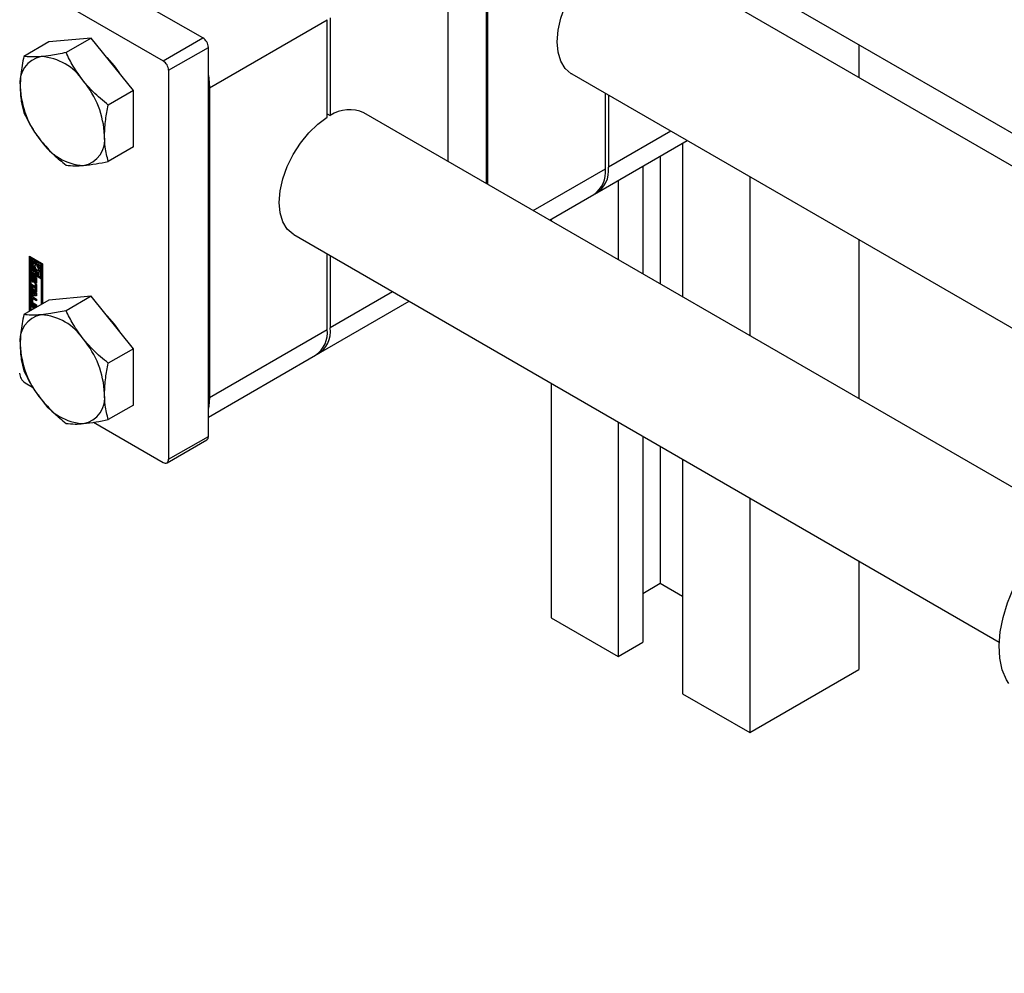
# Paper-space layout 'Sheet1' of a CAD drawing. Header units: millimetres. Extents: x 0 to 23548, y 0 to 16632.
# Tile 26 of 143: x 4083 to 4206, y 4827 to 4946. Entities that reach past the tile are written whole.
import ezdxf

# ---------------------------------------------------------------- set-up
doc = ezdxf.new("R2010")
doc.units = ezdxf.units.MM
doc.linetypes.add('SLD-Sólida', pattern=[0])

psp = doc.layouts.new('Sheet1')

# ---------------------------------------------------------------- linework, layer by layer
at = {"color": 7, "linetype": 'SLD-Sólida', "lineweight": 25, "ltscale": 28}
for p, q in [((4117.145, 4983.566), (5067.076, 4435.182)), ((4141.164, 4925.604), (4141.164, 4963.367)), ((4141.318, 4925.515), (4141.318, 4957.562)), ((4136.369, 4954.704), (4136.369, 4928.372)), ((5067.076, 4431.091), (4160.542, 4954.421)), ((4105.835, 4943.758), (4088.635, 4953.687)), ((4083.685, 4950.83), (4100.885, 4940.9)), ((4106.67, 4937.56), (4121.334, 4946.025)), ((4121.334, 4933.876), (4121.334, 4946.025)), ((4121.705, 4946.239), (4121.705, 4934.09)), ((4086.655, 4943.262), (4083.536, 4941.462)), ((4091.914, 4943.732), (4086.655, 4943.262)), ((4091.914, 4943.732), (4088.795, 4941.932)), ((4097.173, 4937.19), (4091.914, 4943.732)), ((4100.885, 4940.9), (4105.835, 4943.758)), ((4101.566, 4939.722), (4106.515, 4942.579)), ((4106.515, 4894.138), (4106.515, 4942.579)), ((4187.568, 4942.912), (4187.568, 4938.82)), ((4101.566, 4939.722), (4101.566, 4891.28)), ((4151.793, 4939.265), (5067.076, 4410.884)), ((4097.173, 4937.19), (4094.054, 4935.39)), ((4097.173, 4930.178), (4097.173, 4937.19)), ((4106.67, 4937.56), (4106.67, 4898.978)), ((4155.982, 4927.445), (4155.982, 4936.847)), ((4156.353, 4936.633), (4156.353, 4927.66)), ((4121.334, 4934.304), (4121.705, 4934.09)), ((4213.799, 4883.673), (4125.894, 4934.419)), ((4164.125, 4932.146), (4156.353, 4927.66)), ((4154.903, 4924.455), (4166.176, 4930.962)), ((4097.173, 4930.178), (4094.054, 4928.377)), ((4165.603, 4930.632), (4165.603, 4911.496)), ((4162.819, 4929.024), (4162.819, 4913.103)), ((4146.978, 4922.248), (4155.982, 4927.445)), ((4160.653, 4927.774), (4160.653, 4914.353)), ((4157.56, 4925.988), (4157.56, 4916.139)), ((4173.956, 4926.471), (4173.956, 4906.674)), ((4149.029, 4921.064), (4154.532, 4924.24)), ((4149.207, 4921.166), (4149.207, 4920.961)), ((4117.145, 4919.263), (4205.05, 4868.517)), ((4187.568, 4918.613), (4187.568, 4898.816)), ((4084.242, 4916.571), (4085.866, 4915.633)), ((4084.242, 4909.718), (4084.242, 4916.571)), ((4084.365, 4916.5), (4084.365, 4909.789)), ((4084.519, 4916.377), (4084.395, 4916.305)), ((4084.395, 4916.305), (4084.395, 4914.662)), ((4084.548, 4916.217), (4084.395, 4916.305)), ((4084.672, 4916.288), (4084.519, 4916.377)), ((4084.672, 4916.288), (4084.548, 4916.217)), ((4084.548, 4914.75), (4084.548, 4916.217)), ((4084.672, 4915.519), (4084.672, 4916.288)), ((4121.334, 4907.443), (4121.334, 4916.845)), ((4121.705, 4916.631), (4121.705, 4907.658)), ((4084.672, 4914.822), (4084.672, 4915.128)), ((4084.824, 4915.652), (4084.759, 4915.615)), ((4084.948, 4916.129), (4084.824, 4916.058)), ((4084.824, 4916.058), (4084.824, 4915.639)), ((4084.977, 4915.969), (4084.824, 4916.058)), ((4085.101, 4916.041), (4084.948, 4916.129)), ((4085.101, 4916.041), (4084.977, 4915.969)), ((4084.977, 4915.438), (4084.977, 4915.969)), ((4085.101, 4915.509), (4084.977, 4915.438)), ((4085.101, 4915.509), (4085.101, 4916.041)), ((4085.254, 4915.952), (4085.131, 4915.881)), ((4085.131, 4915.881), (4085.131, 4915.349)), ((4085.713, 4915.545), (4085.131, 4915.881)), ((4085.837, 4915.616), (4085.254, 4915.952)), ((4085.284, 4915.615), (4085.56, 4915.456)), ((4085.284, 4915.373), (4085.284, 4915.615)), ((4085.408, 4915.444), (4085.284, 4915.373)), ((4085.408, 4915.444), (4085.408, 4915.544)), ((4085.56, 4915.456), (4085.56, 4913.989)), ((4085.837, 4915.616), (4085.713, 4915.545)), ((4085.713, 4913.901), (4085.713, 4915.545)), ((4085.837, 4913.972), (4085.837, 4915.616)), ((4085.866, 4915.633), (4085.866, 4910.656)), ((4084.395, 4914.662), (4084.977, 4914.325)), ((4084.395, 4914.485), (4084.519, 4914.556)), ((4085.713, 4913.724), (4084.395, 4914.485)), ((4084.395, 4914.485), (4084.395, 4909.806)), ((4084.584, 4914.207), (4084.46, 4914.135)), ((4084.46, 4913.694), (4084.46, 4914.135)), ((4084.584, 4913.765), (4084.46, 4913.694)), ((4085.837, 4913.795), (4084.519, 4914.556)), ((4084.672, 4914.822), (4084.548, 4914.75)), ((4084.824, 4914.591), (4084.548, 4914.75)), ((4084.584, 4913.765), (4084.584, 4914.207)), ((4084.627, 4914.007), (4084.627, 4913.629)), ((4084.67, 4914.079), (4084.647, 4914.066)), ((4084.67, 4914.077), (4084.655, 4914.068)), ((4084.67, 4914.067), (4084.667, 4914.065)), ((4084.67, 4914.063), (4084.667, 4914.065)), ((4084.67, 4914.246), (4084.67, 4914.063)), ((4084.824, 4914.734), (4084.672, 4914.822)), ((4084.711, 4913.577), (4084.72, 4913.986)), ((4084.844, 4914.057), (4084.72, 4913.986)), ((4084.824, 4914.833), (4084.824, 4914.591)), ((4084.835, 4913.648), (4084.844, 4914.057)), ((4084.855, 4914.128), (4084.844, 4914.057)), ((4084.871, 4913.867), (4084.862, 4913.456)), ((4085.016, 4913.996), (4084.892, 4913.925)), ((4085.018, 4913.997), (4084.895, 4913.926)), ((4085.037, 4913.994), (4084.914, 4913.923)), ((4085.055, 4913.966), (4084.936, 4913.898)), ((4085.073, 4913.93), (4084.95, 4913.859)), ((4085.077, 4913.894), (4084.954, 4913.823)), ((4084.954, 4913.444), (4084.954, 4913.823)), ((4085.101, 4914.928), (4084.977, 4914.857)), ((4084.977, 4914.325), (4084.977, 4914.857)), ((4085.101, 4914.397), (4084.977, 4914.325)), ((4085.077, 4913.516), (4085.077, 4913.894)), ((4085.101, 4914.397), (4085.101, 4914.928)), ((4085.122, 4913.755), (4085.122, 4913.313)), ((4085.254, 4914.84), (4085.131, 4914.768)), ((4085.131, 4914.768), (4085.131, 4914.237)), ((4085.131, 4914.237), (4085.284, 4914.148)), ((4085.291, 4914.835), (4085.254, 4914.84)), ((4085.284, 4914.148), (4085.284, 4914.568)), ((4085.408, 4914.22), (4085.284, 4914.148)), ((4085.349, 4914.592), (4085.473, 4914.663)), ((4085.408, 4914.22), (4085.408, 4914.625)), ((4085.56, 4913.989), (4085.713, 4913.901)), ((4085.837, 4913.972), (4085.713, 4913.901)), ((4085.837, 4913.795), (4085.713, 4913.724)), ((4085.713, 4910.567), (4085.713, 4913.724)), ((4085.837, 4910.639), (4085.837, 4913.795)), ((4084.481, 4913.073), (4084.965, 4912.793)), ((4084.481, 4912.831), (4084.481, 4913.073)), ((4084.605, 4912.903), (4084.481, 4912.831)), ((4084.965, 4912.552), (4084.481, 4912.831)), ((4084.481, 4912.732), (4085.121, 4911.97)), ((4084.481, 4912.475), (4084.481, 4912.732)), ((4084.605, 4912.546), (4084.481, 4912.475)), ((4084.605, 4912.903), (4084.605, 4913.001)), ((4085.089, 4912.623), (4084.605, 4912.903)), ((4084.605, 4912.546), (4084.605, 4912.585)), ((4084.712, 4912.418), (4084.605, 4912.546)), ((4084.688, 4913.523), (4084.812, 4913.594)), ((4084.812, 4913.595), (4084.689, 4913.523)), ((4084.827, 4913.611), (4084.703, 4913.54)), ((4084.835, 4913.648), (4084.711, 4913.577)), ((4084.812, 4913.594), (4084.812, 4913.595)), ((4084.911, 4913.203), (4084.911, 4913.387)), ((4085.035, 4913.274), (4084.911, 4913.203)), ((4084.934, 4913.386), (4085.058, 4913.457)), ((4085.067, 4913.467), (4084.943, 4913.395)), ((4085.075, 4913.489), (4084.951, 4913.417)), ((4085.077, 4913.516), (4084.954, 4913.444)), ((4084.965, 4913.121), (4085.121, 4913.031)), ((4084.965, 4912.793), (4084.965, 4913.121)), ((4085.089, 4912.865), (4084.965, 4912.793)), ((4085.089, 4912.623), (4084.965, 4912.552)), ((4084.965, 4912.224), (4084.965, 4912.552)), ((4085.035, 4913.444), (4085.035, 4913.274)), ((4085.089, 4912.865), (4085.089, 4913.049)), ((4085.089, 4912.295), (4085.089, 4912.623)), ((4085.121, 4913.031), (4085.121, 4912.134)), ((4084.585, 4911.463), (4084.461, 4911.392)), ((4084.461, 4910.88), (4084.461, 4911.392)), ((4084.588, 4912.346), (4084.481, 4912.475)), ((4084.481, 4911.855), (4084.588, 4911.86)), ((4084.481, 4911.597), (4084.481, 4911.855)), ((4084.605, 4911.669), (4084.481, 4911.597)), ((4085.121, 4911.621), (4084.481, 4911.597)), ((4084.585, 4910.951), (4084.585, 4911.463)), ((4084.712, 4912.418), (4084.588, 4912.346)), ((4084.588, 4911.86), (4084.588, 4912.346)), ((4084.712, 4911.931), (4084.588, 4911.86)), ((4084.605, 4911.669), (4084.605, 4911.869)), ((4085.121, 4911.688), (4084.605, 4911.669)), ((4084.761, 4911.327), (4084.637, 4911.256)), ((4084.659, 4911.506), (4085.121, 4911.239)), ((4084.806, 4911.323), (4084.682, 4911.252)), ((4084.712, 4911.931), (4084.712, 4912.418)), ((4084.852, 4912.253), (4084.728, 4912.181)), ((4084.728, 4912.181), (4084.728, 4911.863)), ((4084.982, 4911.876), (4084.728, 4912.181)), ((4084.728, 4911.863), (4084.982, 4911.876)), ((4085.121, 4911.141), (4084.806, 4911.323)), ((4085.105, 4911.947), (4084.852, 4912.253)), ((4085.089, 4912.295), (4084.965, 4912.224)), ((4085.121, 4912.134), (4084.965, 4912.224)), ((4085.105, 4911.947), (4084.982, 4911.876)), ((4085.121, 4912.277), (4085.089, 4912.295)), ((4085.121, 4911.97), (4085.121, 4911.621)), ((4091.914, 4911.581), (4086.655, 4911.111)), ((4091.914, 4911.581), (4088.795, 4909.781)), ((4097.173, 4905.039), (4091.914, 4911.581)), ((4129.477, 4912.144), (4121.705, 4907.658)), ((4086.655, 4911.111), (4083.536, 4909.31)), ((4084.585, 4910.951), (4084.461, 4910.88)), ((4084.481, 4910.555), (4085.087, 4910.206)), ((4084.481, 4910.316), (4084.481, 4910.555)), ((4084.605, 4910.387), (4084.481, 4910.316)), ((4084.699, 4910.19), (4084.481, 4910.316)), ((4084.605, 4910.387), (4084.605, 4910.484)), ((4084.823, 4910.261), (4084.605, 4910.387)), ((4084.618, 4911.215), (4084.618, 4910.875)), ((4084.783, 4910.608), (4084.659, 4910.537)), ((4085.121, 4910.27), (4084.659, 4910.537)), ((4085.121, 4910.998), (4084.682, 4911.252)), ((4084.682, 4910.765), (4085.121, 4910.511)), ((4084.823, 4910.261), (4084.699, 4910.19)), ((4084.699, 4909.982), (4084.699, 4910.19)), ((4085.121, 4910.413), (4084.783, 4910.608)), ((4084.823, 4910.053), (4084.823, 4910.261)), ((4084.979, 4910.171), (4084.856, 4910.1)), ((4084.879, 4910.086), (4084.856, 4910.1)), ((4084.856, 4910.1), (4084.856, 4910.072)), ((4085.003, 4910.157), (4084.979, 4910.171)), ((4085.121, 4911.239), (4085.121, 4910.998)), ((4085.121, 4910.511), (4085.121, 4910.27)), ((4120.255, 4904.453), (4131.528, 4910.96)), ((4106.67, 4898.978), (4121.334, 4907.443)), ((4097.173, 4905.039), (4094.054, 4903.238)), ((4097.173, 4898.026), (4097.173, 4905.039)), ((4106.515, 4896.521), (4119.884, 4904.238)), ((4083.685, 4900.817), (4084.629, 4900.272)), ((4149.207, 4900.754), (4149.207, 4871.552)), ((4097.173, 4898.026), (4094.054, 4896.226)), ((4092.22, 4895.89), (4100.885, 4890.887)), ((4157.56, 4895.932), (4157.56, 4866.73)), ((4101.566, 4891.28), (4106.515, 4894.138)), ((4160.653, 4894.146), (4160.653, 4868.516)), ((4101.366, 4890.84), (4106.316, 4893.697)), ((4162.819, 4892.896), (4162.819, 4875.838)), ((4165.603, 4891.289), (4165.603, 4862.087)), ((4173.956, 4886.467), (4173.956, 4857.265)), ((4187.568, 4878.609), (4187.568, 4865.123)), ((4160.653, 4874.588), (4162.819, 4875.838)), ((4162.819, 4875.838), (4165.603, 4874.231)), ((4149.207, 4871.552), (4157.56, 4866.73)), ((4157.56, 4866.73), (4160.653, 4868.516)), ((4173.956, 4857.265), (4187.568, 4865.123)), ((4165.603, 4862.087), (4173.956, 4857.265))]:
    psp.add_line(p, q, dxfattribs=at)
at = {"color": 7, "linetype": 'SLD-Sólida', "lineweight": 25, "ltscale": 28, "flags": 128}
for points in [[(4151.793, 4939.265), (4151.728, 4939.304), (4150.985, 4939.949), (4150.434, 4940.849), (4150.095, 4941.97), (4149.98, 4943.272), (4150.095, 4944.705), (4150.434, 4946.218), (4150.985, 4947.754), (4151.728, 4949.256), (4152.634, 4950.669), (4153.672, 4951.94), (4154.802, 4953.023), (4155.982, 4953.878)], [(4093.854, 4941.299), (4094.773, 4940.273), (4095.39, 4939.408)], [(4106.515, 4939.067), (4106.575, 4938.73), (4106.67, 4937.56)], [(4117.145, 4919.263), (4117.079, 4919.302), (4116.337, 4919.947), (4115.786, 4920.847), (4115.447, 4921.968), (4115.332, 4923.27), (4115.447, 4924.703), (4115.786, 4926.216), (4116.337, 4927.752), (4117.079, 4929.254), (4117.986, 4930.667), (4119.024, 4931.938), (4120.153, 4933.021), (4121.334, 4933.876)], [(4084.824, 4915.639), (4084.746, 4915.607), (4084.686, 4915.544), (4084.649, 4915.455), (4084.636, 4915.344), (4084.649, 4915.219), (4084.686, 4915.087), (4084.746, 4914.956), (4084.824, 4914.833)], [(4084.977, 4914.857), (4084.902, 4914.943), (4084.843, 4915.044), (4084.804, 4915.152), (4084.791, 4915.255), (4084.804, 4915.342), (4084.843, 4915.406), (4084.902, 4915.439), (4084.977, 4915.438)], [(4085.131, 4915.349), (4085.205, 4915.264), (4085.265, 4915.162), (4085.304, 4915.054), (4085.317, 4914.951), (4085.304, 4914.864), (4085.265, 4914.8), (4085.205, 4914.768), (4085.131, 4914.768)], [(4085.284, 4914.568), (4085.362, 4914.6), (4085.422, 4914.662), (4085.459, 4914.751), (4085.472, 4914.862), (4085.459, 4914.987), (4085.422, 4915.119), (4085.362, 4915.251), (4085.284, 4915.373)], [(4084.46, 4914.135), (4084.464, 4914.179), (4084.476, 4914.217), (4084.496, 4914.247), (4084.522, 4914.267), (4084.554, 4914.277), (4084.591, 4914.277), (4084.63, 4914.267), (4084.67, 4914.246)], [(4084.595, 4914.277), (4084.588, 4914.251), (4084.584, 4914.207)], [(4084.584, 4913.765), (4084.599, 4913.668), (4084.632, 4913.586)], [(4084.72, 4913.986), (4084.735, 4914.066), (4084.779, 4914.117), (4084.844, 4914.13), (4084.921, 4914.103), (4084.998, 4914.041), (4085.063, 4913.953), (4085.107, 4913.853), (4085.122, 4913.755)], [(4085.018, 4913.997), (4085.016, 4913.996), (4085.016, 4913.996)], [(4085.073, 4913.93), (4085.072, 4913.935), (4085.071, 4913.939)], [(4084.862, 4913.456), (4084.845, 4913.378), (4084.801, 4913.33), (4084.735, 4913.319), (4084.659, 4913.346), (4084.583, 4913.409), (4084.518, 4913.497), (4084.475, 4913.597), (4084.46, 4913.694)], [(4084.651, 4913.541), (4084.656, 4913.535), (4084.66, 4913.53), (4084.666, 4913.526), (4084.671, 4913.523), (4084.676, 4913.521), (4084.681, 4913.521), (4084.685, 4913.521), (4084.689, 4913.523)], [(4085.122, 4913.313), (4085.118, 4913.268), (4085.106, 4913.231), (4085.086, 4913.201), (4085.06, 4913.18), (4085.028, 4913.17), (4084.991, 4913.171), (4084.952, 4913.182), (4084.911, 4913.203)], [(4085.035, 4913.274), (4085.075, 4913.253), (4085.111, 4913.243)], [(4084.595, 4911.531), (4084.589, 4911.506), (4084.585, 4911.463)], [(4093.854, 4909.148), (4094.773, 4908.122), (4095.39, 4907.257)], [(4106.67, 4898.978), (4106.575, 4897.918), (4106.515, 4897.65)], [(4206.228, 4863.345), (4205.933, 4863.834), (4205.423, 4865.071), (4205.122, 4866.501), (4205.036, 4868.089), (4205.168, 4869.799), (4205.515, 4871.59), (4206.067, 4873.421), (4206.813, 4875.248), (4207.735, 4877.029), (4208.811, 4878.721), (4210.016, 4880.286), (4211.322, 4881.687), (4212.698, 4882.89), (4214.112, 4883.868), (4215.531, 4884.597), (4216.921, 4885.061), (4218.25, 4885.249), (4219.381, 4885.175)]]:
    psp.add_lwpolyline(points, dxfattribs=at)
at = {"color": 7, "linetype": 'SLD-Sólida', "lineweight": 25, "ltscale": 784}
for centre, radius, start, end in [((4105.038, 4942.512), 1.479, 2.60548, 57.39452), ((4086.294, 4938.21), 3.271, 100.54678, 189.25188), ((4085.29, 4934.649), 6.789, 33.43491, 86.57046), ((4100.088, 4939.654), 1.479, 2.60548, 57.39452), ((4082.181, 4931.087), 11.416, 2.63929, 39.77207), ((4094.47, 4938.21), 11.416, 182.63929, 219.77207), ((4124.092, 4930.533), 4.284, 65.12543, 123.86299), ((4091.361, 4934.647), 6.789, 213.43491, 266.57046), ((4090.356, 4931.086), 3.271, 280.54678, 9.25188), ((4152.552, 4927.067), 3.451, 305.01333, 6.29885), ((4153.094, 4927.219), 3.289, 299.48459, 7.69645), ((4085.39, 4915.301), 0.471, 162.47918, 232.20134), ((4084.612, 4914.848), 0.994, 17.62276, 36.85666), ((4084.757, 4914.008), 0.131, 166.77154, 180.43091), ((4084.684, 4914.026), 0.0548, 140.0764, 167.52498), ((4084.657, 4914.048), 0.0206, 94.9954, 138.51517), ((4084.655, 4914.044), 0.024, 60.08732, 89.71993), ((4085.027, 4913.864), 0.156, 170.91274, 178.94532), ((4084.953, 4913.875), 0.0814, 153.22709, 170.37182), ((4084.907, 4913.899), 0.0293, 114.5698, 153.90789), ((4084.902, 4913.906), 0.0207, 52.98428, 110.20266), ((4084.883, 4913.874), 0.0587, 24.24361, 57.38086), ((4084.799, 4913.828), 0.154, 11.43201, 26.7326), ((4084.777, 4913.821), 0.177, 0.3674, 12.23693), ((4085.026, 4913.979), 0.0198, 58.74803, 110.84369), ((4084.9, 4913.893), 0.177, 0.3674, 12.23693), ((4085.36, 4914.852), 0.22, 300.83916, 334.98006), ((4084.813, 4913.631), 0.186, 180.60223, 195.82321), ((4084.763, 4913.615), 0.134, 195.03494, 213.49082), ((4084.939, 4913.7), 0.321, 213.48349, 254.12526), ((4084.668, 4913.555), 0.0381, 303.49718, 336.98537), ((4084.602, 4913.582), 0.109, 337.05956, 357.09482), ((4084.791, 4913.626), 0.0381, 303.49718, 336.98537), ((4084.726, 4913.654), 0.109, 337.05956, 357.09482), ((4084.924, 4913.405), 0.0225, 236.84942, 278.18671), ((4084.923, 4913.405), 0.0228, 281.16512, 333.60613), ((4084.89, 4913.428), 0.062, 328.7073, 350.44772), ((4084.819, 4913.444), 0.134, 348.72599, 0.31483), ((4085.046, 4913.477), 0.0236, 300.62512, 333.08952), ((4085.014, 4913.499), 0.062, 328.7073, 350.44772), ((4084.943, 4913.515), 0.134, 348.72599, 0.31483), ((4084.582, 4911.411), 0.122, 50.79671, 189.21404), ((4084.657, 4911.221), 0.0392, 50.79671, 189.21404), ((4084.779, 4911.286), 0.0451, 54.38183, 114.31395), ((4084.891, 4910.899), 0.43, 182.60548, 237.39452), ((4085.015, 4910.971), 0.43, 182.60548, 237.39452), ((4084.756, 4910.881), 0.138, 182.60548, 237.39452), ((4086.294, 4906.059), 3.271, 100.54678, 189.25188), ((4085.29, 4902.498), 6.789, 33.43491, 86.57046), ((4118.446, 4907.217), 3.289, 299.48459, 7.69645), ((4117.904, 4907.065), 3.451, 305.01333, 6.29885), ((4094.47, 4906.059), 11.416, 182.63929, 219.77207), ((4082.181, 4898.935), 11.416, 2.63929, 39.77207), ((4084.482, 4902.063), 1.479, 182.60548, 237.39452), ((4090.356, 4898.935), 3.271, 280.54678, 9.25188), ((4091.361, 4902.496), 6.789, 213.43491, 266.57046), ((4106.044, 4894.086), 0.474, 305.01333, 6.29885), ((4101.151, 4891.213), 0.42, 230.79671, 9.21404)]:
    psp.add_arc(centre, radius, start, end, dxfattribs=at)
at = {"color": 7, "linetype": 'SLD-Sólida', "lineweight": 25, "ltscale": 28}
for points, knots in [([(4088.795, 4941.932), (4088.141, 4941.799), (4087.016, 4941.572), (4086.085, 4941.469), (4085.696, 4941.426)], [0, 0, 0, 0, 0.581944, 1, 1, 1, 1]), ([(4090.955, 4938.39), (4090.505, 4938.999), (4089.666, 4940.137), (4089.071, 4941.363), (4088.795, 4941.932)], [0, 0, 0, 0, 0.5352597, 1, 1, 1, 1]), ([(4083.536, 4941.462), (4083.384, 4940.704), (4083.124, 4939.402), (4083.083, 4938.191), (4083.066, 4937.684)], [0, 0, 0, 0, 0.581944, 1, 1, 1, 1]), ([(4085.696, 4941.426), (4085.246, 4941.399), (4084.407, 4941.349), (4083.812, 4941.426), (4083.536, 4941.462)], [0, 0, 0, 0, 0.5352597, 1, 1, 1, 1]), ([(4094.054, 4935.39), (4093.4, 4935.927), (4092.275, 4936.851), (4091.344, 4937.936), (4090.955, 4938.39)], [0, 0, 0, 0, 0.58194396, 1, 1, 1, 1]), ([(4083.066, 4937.684), (4083.094, 4937.064), (4083.146, 4935.906), (4083.412, 4934.911), (4083.536, 4934.449)], [0, 0, 0, 0, 0.5352597, 1, 1, 1, 1]), ([(4093.584, 4931.612), (4093.612, 4932.264), (4093.664, 4933.482), (4093.93, 4934.784), (4094.054, 4935.39)], [0, 0, 0, 0, 0.5352597, 1, 1, 1, 1]), ([(4083.536, 4934.449), (4083.887, 4933.736), (4084.49, 4932.512), (4085.34, 4931.38), (4085.696, 4930.907)], [0, 0, 0, 0, 0.581944, 1, 1, 1, 1]), ([(4085.696, 4930.907), (4086.2, 4930.33), (4087.143, 4929.251), (4088.271, 4928.333), (4088.795, 4927.907)], [0, 0, 0, 0, 0.5352597, 1, 1, 1, 1]), ([(4094.054, 4928.377), (4093.902, 4928.96), (4093.642, 4929.961), (4093.601, 4931.125), (4093.584, 4931.612)], [0, 0, 0, 0, 0.581944, 1, 1, 1, 1]), ([(4088.795, 4927.907), (4089.146, 4927.864), (4089.749, 4927.791), (4090.599, 4927.847), (4090.955, 4927.871)], [0, 0, 0, 0, 0.581944, 1, 1, 1, 1]), ([(4090.955, 4927.871), (4091.459, 4927.929), (4092.402, 4928.039), (4093.53, 4928.27), (4094.054, 4928.377)], [0, 0, 0, 0, 0.5352597, 1, 1, 1, 1]), ([(4083.536, 4909.31), (4083.384, 4908.553), (4083.124, 4907.251), (4083.083, 4906.039), (4083.066, 4905.533)], [0, 0, 0, 0, 0.581944, 1, 1, 1, 1]), ([(4085.696, 4909.274), (4085.246, 4909.248), (4084.407, 4909.198), (4083.812, 4909.275), (4083.536, 4909.31)], [0, 0, 0, 0, 0.5352597, 1, 1, 1, 1]), ([(4088.795, 4909.781), (4088.141, 4909.648), (4087.016, 4909.42), (4086.085, 4909.317), (4085.696, 4909.274)], [0, 0, 0, 0, 0.581944, 1, 1, 1, 1]), ([(4090.955, 4906.238), (4090.505, 4906.848), (4089.666, 4907.986), (4089.071, 4909.211), (4088.795, 4909.781)], [0, 0, 0, 0, 0.5352597, 1, 1, 1, 1]), ([(4083.066, 4905.533), (4083.094, 4904.913), (4083.146, 4903.755), (4083.412, 4902.76), (4083.536, 4902.298)], [0, 0, 0, 0, 0.5352597, 1, 1, 1, 1]), ([(4094.054, 4903.238), (4093.4, 4903.776), (4092.275, 4904.7), (4091.344, 4905.785), (4090.955, 4906.238)], [0, 0, 0, 0, 0.581944, 1, 1, 1, 1]), ([(4093.584, 4899.461), (4093.612, 4900.113), (4093.664, 4901.331), (4093.93, 4902.633), (4094.054, 4903.238)], [0, 0, 0, 0, 0.5352597, 1, 1, 1, 1]), ([(4083.536, 4902.298), (4083.887, 4901.585), (4084.49, 4900.36), (4085.34, 4899.229), (4085.696, 4898.756)], [0, 0, 0, 0, 0.581944, 1, 1, 1, 1]), ([(4094.054, 4896.226), (4093.902, 4896.808), (4093.642, 4897.81), (4093.601, 4898.974), (4093.584, 4899.461)], [0, 0, 0, 0, 0.581944, 1, 1, 1, 1]), ([(4085.696, 4898.756), (4086.2, 4898.178), (4087.143, 4897.1), (4088.271, 4896.182), (4088.795, 4895.756)], [0, 0, 0, 0, 0.5352597, 1, 1, 1, 1]), ([(4088.795, 4895.756), (4089.146, 4895.713), (4089.749, 4895.64), (4090.599, 4895.696), (4090.955, 4895.72)], [0, 0, 0, 0, 0.581944, 1, 1, 1, 1]), ([(4090.955, 4895.72), (4091.459, 4895.778), (4092.402, 4895.888), (4093.53, 4896.119), (4094.054, 4896.226)], [0, 0, 0, 0, 0.5352597, 1, 1, 1, 1])]:
    psp.add_open_spline(points, degree=3, knots=knots, dxfattribs=at)

doc.saveas('drawing.dxf')
